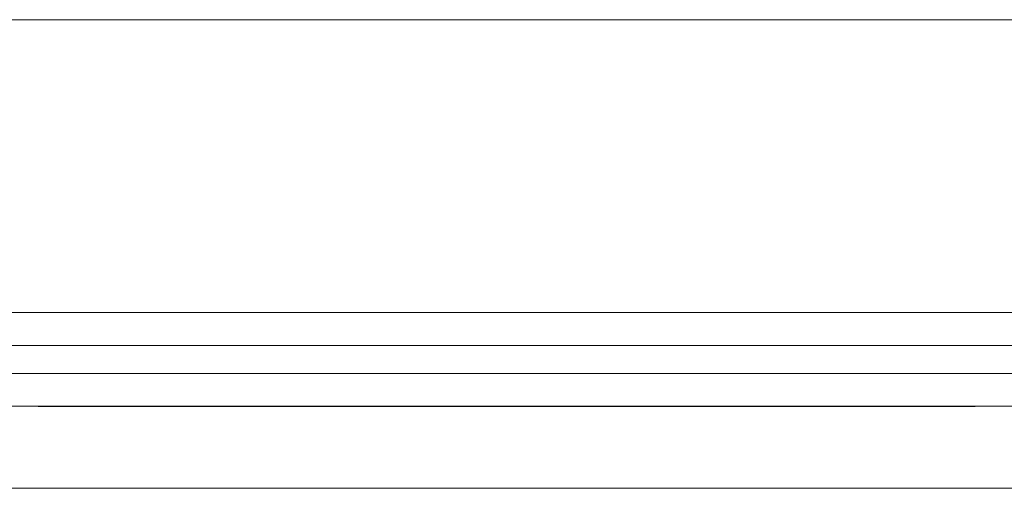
# Model space of a CAD drawing. Header units: millimetres. Extents: x -13155676 to -13149924, y -43717 to -41420.
# Tile 7 of 9: x -13153291 to -13152871, y -42922 to -42722. Entities that reach past the tile are written whole.
import ezdxf

# ---------------------------------------------------------------- set-up
doc = ezdxf.new("R2010")
doc.units = ezdxf.units.MM
doc.header["$MEASUREMENT"] = 0
doc.linetypes.add('Wipeout_Contour', pattern=[1000, 0, -1000])
doc.layers.add('0._RDC (96)_1_AAG constr dalles', color=7, linetype='Continuous')
doc.layers.add('0._RDC (96)_1_Portes Archicad', color=7, linetype='Continuous')

msp = doc.modelspace()

# ---------------------------------------------------------------- linework, layer by layer
at = {"layer": '0._RDC (96)_1_AAG constr dalles', "color": 250, "linetype": 'Continuous', "lineweight": 0, "true_color": 0x191919, "flags": 128}
for points in [[(-13155676.01, -42722.11), (-13149923.62, -42722.11)], [(-13149923.62, -42722.11), (-13151228.02, -42722.11), (-13151228.02, -42922.11), (-13153728.02, -42922.11), (-13153728.02, -42722.11), (-13155676.01, -42722.11)], [(-13149923.62, -42922.11), (-13155676.01, -42922.11)]]:
    msp.add_lwpolyline(points, dxfattribs=at)

# ---------------------------------------------------------------- next in the draw order: wipeouts: each hides what was drawn before it
at = {"color": 254, "linetype": 'Wipeout_Contour', "lineweight": 0, "ltscale": 52612611.5099933}
msp.add_wipeout([(-13153588.02, -42847.11), (-13153588.02, -42887.11), (-13152578.02, -42887.11), (-13152578.02, -42847.11)], dxfattribs=at).dxf.layer = '0._RDC (96)_1_Portes Archicad'

# ---------------------------------------------------------------- next in the draw order: linework, layer by layer
at = {"layer": '0._RDC (96)_1_Portes Archicad', "color": 84, "linetype": 'Continuous', "lineweight": 0}
for p, q in [((-13153588.02, -42847.11), (-13152578.02, -42847.11)), ((-13153283.02, -42847.01), (-13152943.65, -42847.01)), ((-13152883.02, -42847.01), (-13152943.65, -42847.01)), ((-13153588.02, -42887.11), (-13152578.02, -42887.11)), ((-13153283.02, -42887.21), (-13152943.65, -42887.21)), ((-13152883.02, -42887.21), (-13152943.65, -42887.21))]:
    msp.add_line(p, q, dxfattribs=at)
at = {"layer": '0._RDC (96)_1_Portes Archicad', "color": 250, "linetype": 'Continuous', "lineweight": 0, "true_color": 0x191919}
for p, q in [((-13153588.02, -42861.11), (-13152578.02, -42861.11)), ((-13152578.02, -42873.11), (-13153588.02, -42873.11))]:
    msp.add_line(p, q, dxfattribs=at)

doc.saveas('drawing.dxf')
